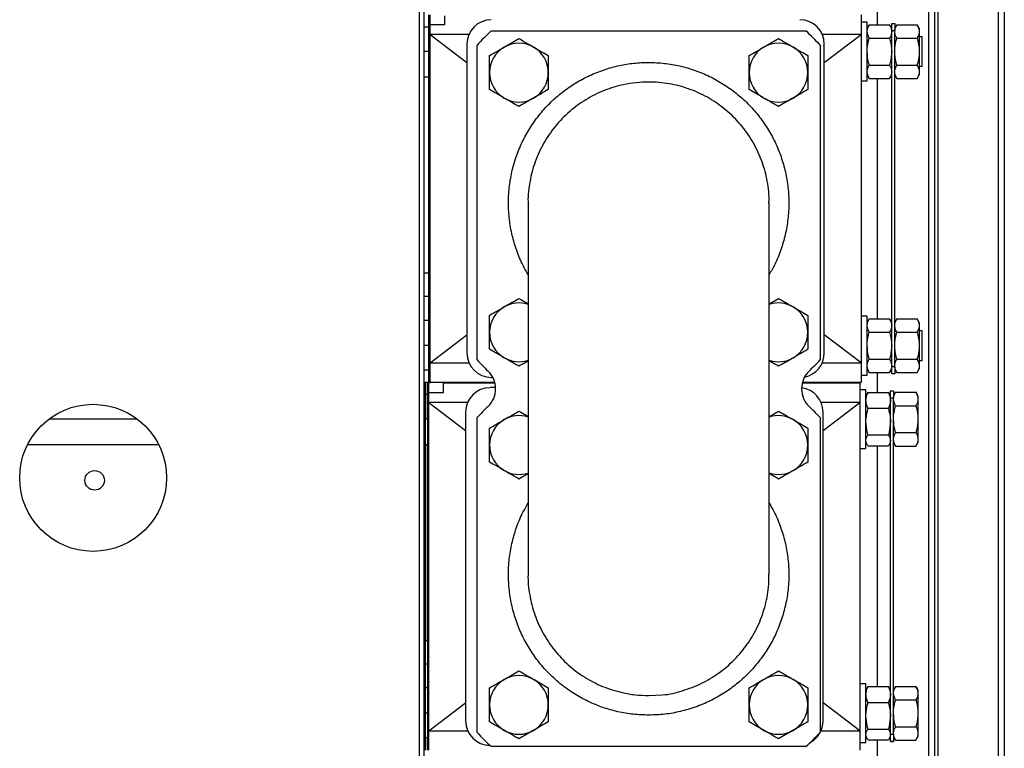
# Model space of a CAD drawing. Header units: millimetres. Extents: x 42 to 514, y 147 to 318.
# Tile 46 of 90: x 243 to 257, y 175 to 185. Entities that reach past the tile are written whole.
import ezdxf

# ---------------------------------------------------------------- set-up
doc = ezdxf.new("R2010")
doc.units = ezdxf.units.MM

msp = doc.modelspace()

# ---------------------------------------------------------------- linework, layer by layer
at = {"color": 8, "linetype": 'Continuous', "lineweight": 25}
for p, q in [((255.865, 197.335), (255.865, 174.483)), ((248.982, 184.283), (248.912, 184.283)), ((248.982, 180.95), (248.912, 180.95)), ((248.982, 180.283), (248.912, 180.283)), ((245.014, 179.283), (243.81, 179.283)), ((248.92, 179.283), (248.912, 179.283)), ((248.965, 179.283), (248.936, 179.283)), ((248.92, 175.95), (248.912, 175.95)), ((248.965, 175.95), (248.936, 175.95)), ((251.973, 175.524), (252.164, 175.535)), ((248.92, 175.283), (248.912, 175.283)), ((248.965, 175.283), (248.936, 175.283))]:
    msp.add_line(p, q, dxfattribs=at)
at = {"color": 7, "linetype": 'Continuous', "lineweight": 25}
for p, q in [((255.915, 155.498), (255.915, 197.335)), ((256.732, 197.335), (256.732, 155.498)), ((256.815, 197.317), (256.815, 155.517)), ((255.782, 196.7), (255.782, 174.483)), ((255.087, 184.649), (255.087, 190.45)), ((248.852, 188.371), (248.852, 166.198)), ((248.912, 188.404), (248.912, 166.165)), ((248.982, 184.617), (248.982, 184.783)), ((248.982, 179.783), (248.982, 184.783)), ((248.998, 179.783), (248.998, 184.783)), ((249.198, 184.65), (249.198, 184.769)), ((254.865, 184.783), (254.865, 184.517)), ((248.982, 184.617), (248.912, 184.617)), ((248.998, 184.65), (249.198, 184.65)), ((249.833, 184.563), (254.114, 184.563)), ((254.948, 184.683), (254.865, 184.683)), ((254.948, 183.883), (254.948, 184.683)), ((254.977, 184.649), (254.948, 184.6)), ((254.977, 184.649), (255.253, 184.649)), ((255.282, 184.6), (255.253, 184.649)), ((255.282, 184.667), (255.323, 184.667)), ((255.282, 184.567), (255.282, 184.667)), ((255.323, 184.567), (255.282, 184.567)), ((255.282, 180), (255.282, 184.567)), ((255.323, 184.667), (255.323, 184.567)), ((255.352, 184.649), (255.323, 184.6)), ((255.323, 180), (255.323, 184.567)), ((255.352, 184.649), (255.628, 184.649)), ((255.657, 184.6), (255.628, 184.649)), ((255.657, 184.6), (255.657, 184.557)), ((255.657, 184.557), (255.657, 184.283)), ((249.526, 184.517), (248.998, 184.517)), ((248.998, 184.517), (249.498, 184.136)), ((254.865, 184.517), (254.337, 184.517)), ((254.365, 184.136), (254.865, 184.517)), ((254.865, 184.517), (254.865, 180.05)), ((254.977, 184.466), (255.253, 184.466)), ((255.352, 184.466), (255.628, 184.466)), ((255.698, 184.483), (255.657, 184.483)), ((255.698, 184.083), (255.698, 184.483)), ((249.498, 184.383), (249.498, 180.183)), ((249.64, 180.089), (249.64, 184.371)), ((254.307, 184.371), (254.307, 180.089)), ((254.365, 180.183), (254.365, 184.383)), ((255.657, 184.283), (255.657, 184.009)), ((254.977, 184.1), (255.253, 184.1)), ((255.352, 184.1), (255.628, 184.1)), ((255.657, 184.083), (255.698, 184.083)), ((248.982, 183.933), (248.912, 183.933)), ((254.948, 183.967), (254.977, 183.918)), ((254.977, 183.918), (255.253, 183.918)), ((255.087, 180.649), (255.087, 183.918)), ((255.253, 183.918), (255.282, 183.967)), ((255.323, 183.967), (255.352, 183.918)), ((255.352, 183.918), (255.628, 183.918)), ((255.628, 183.918), (255.657, 183.967)), ((255.657, 184.009), (255.657, 183.967)), ((254.865, 183.883), (254.948, 183.883)), ((250.332, 182.224), (250.332, 177.169)), ((253.615, 177.169), (253.615, 182.224)), ((248.982, 181.267), (248.912, 181.267)), ((254.948, 180.683), (254.865, 180.683)), ((254.948, 179.883), (254.948, 180.683)), ((248.982, 180.627), (248.912, 180.627)), ((254.977, 180.649), (254.948, 180.6)), ((254.977, 180.649), (255.253, 180.649)), ((255.282, 180.6), (255.253, 180.649)), ((255.352, 180.649), (255.323, 180.6)), ((255.352, 180.649), (255.628, 180.649)), ((255.657, 180.6), (255.628, 180.649)), ((255.657, 180.6), (255.657, 180.557)), ((255.657, 180.557), (255.657, 180.283)), ((248.998, 180.05), (249.498, 180.431)), ((254.865, 180.05), (254.365, 180.431)), ((254.977, 180.466), (255.253, 180.466)), ((255.352, 180.466), (255.628, 180.466)), ((255.698, 180.483), (255.657, 180.483)), ((255.698, 180.083), (255.698, 180.483)), ((255.657, 180.283), (255.657, 180.009)), ((248.998, 180.05), (249.526, 180.05)), ((254.337, 180.05), (254.865, 180.05)), ((254.865, 180.05), (254.865, 179.783)), ((254.977, 180.1), (255.253, 180.1)), ((255.282, 180), (255.323, 180)), ((255.282, 179.9), (255.282, 180)), ((255.323, 180), (255.323, 179.9)), ((255.352, 180.1), (255.628, 180.1)), ((255.657, 180.083), (255.698, 180.083)), ((255.657, 180.009), (255.657, 179.967)), ((248.982, 179.95), (248.912, 179.95)), ((248.982, 179.783), (248.982, 179.95)), ((254.865, 179.883), (254.948, 179.883)), ((254.948, 179.967), (254.977, 179.918)), ((254.977, 179.918), (255.253, 179.918)), ((255.087, 179.647), (255.087, 179.918)), ((255.253, 179.918), (255.282, 179.967)), ((255.323, 179.9), (255.282, 179.9)), ((255.323, 179.967), (255.352, 179.918)), ((255.352, 179.918), (255.628, 179.918)), ((255.628, 179.918), (255.657, 179.967)), ((248.965, 179.783), (248.912, 179.783)), ((248.982, 179.783), (248.912, 179.783)), ((248.92, 179.783), (248.936, 179.783)), ((248.92, 174.783), (248.92, 179.783)), ((248.936, 174.783), (248.936, 179.783)), ((248.965, 179.617), (248.965, 179.783)), ((248.965, 179.778), (248.982, 179.778)), ((248.982, 179.783), (248.998, 179.783)), ((248.982, 179.645), (248.982, 179.778)), ((249.88, 179.783), (248.998, 179.783)), ((249.182, 179.645), (249.182, 179.778)), ((249.182, 179.778), (249.882, 179.778)), ((249.832, 179.85), (249.854, 179.85)), ((254.065, 179.778), (254.848, 179.778)), ((254.865, 179.783), (254.067, 179.783)), ((254.19, 179.783), (254.19, 179.778)), ((254.848, 179.778), (254.848, 179.512)), ((248.965, 179.617), (248.912, 179.617)), ((248.965, 179.283), (248.965, 179.617)), ((248.982, 179.645), (249.182, 179.645)), ((248.982, 179.512), (248.982, 179.645)), ((249.891, 179.712), (249.815, 179.712)), ((254.932, 179.683), (254.848, 179.683)), ((254.932, 178.883), (254.932, 179.683)), ((254.949, 179.63), (254.932, 179.6)), ((254.96, 179.647), (254.95, 179.629)), ((254.96, 179.647), (255.237, 179.647)), ((255.247, 179.629), (255.237, 179.647)), ((255.265, 179.6), (255.248, 179.63)), ((255.265, 179.667), (255.307, 179.667)), ((255.265, 179.567), (255.265, 179.667)), ((255.307, 179.667), (255.307, 179.567)), ((255.335, 179.649), (255.307, 179.6)), ((255.335, 179.649), (255.612, 179.649)), ((255.64, 179.6), (255.612, 179.649)), ((255.64, 179.6), (255.64, 179.557)), ((248.982, 179.483), (248.965, 179.483)), ((249.509, 179.512), (248.982, 179.512)), ((248.982, 179.512), (249.482, 179.131)), ((248.982, 175.045), (248.982, 179.512)), ((254.848, 179.512), (254.32, 179.512)), ((254.348, 179.131), (254.848, 179.512)), ((254.848, 179.512), (254.848, 175.045)), ((255.307, 179.567), (255.265, 179.567)), ((255.265, 175), (255.265, 179.567)), ((255.307, 175), (255.307, 179.567)), ((255.335, 179.466), (255.612, 179.466)), ((255.64, 179.557), (255.64, 179.283)), ((249.482, 179.378), (249.482, 175.178)), ((254.348, 175.178), (254.348, 179.378)), ((254.96, 179.431), (255.237, 179.431)), ((248.965, 179.283), (248.965, 178.933)), ((249.64, 175.022), (249.64, 179.304)), ((254.307, 179.304), (254.307, 175.022)), ((255.64, 179.283), (255.64, 179.009)), ((248.965, 179.083), (248.982, 179.083)), ((254.96, 179.068), (255.237, 179.068)), ((255.335, 179.1), (255.612, 179.1)), ((245.306, 178.933), (243.519, 178.933)), ((248.92, 178.933), (248.912, 178.933)), ((248.965, 178.933), (248.936, 178.933)), ((248.965, 176.267), (248.965, 178.933)), ((254.932, 178.967), (254.949, 178.936)), ((255.248, 178.936), (255.265, 178.967)), ((255.307, 178.967), (255.335, 178.918)), ((255.612, 178.918), (255.64, 178.967)), ((255.64, 179.009), (255.64, 178.967)), ((254.848, 178.883), (254.932, 178.883)), ((254.96, 178.92), (255.237, 178.92)), ((255.087, 175.647), (255.087, 178.92)), ((255.335, 178.918), (255.612, 178.918)), ((248.92, 176.267), (248.912, 176.267)), ((248.965, 176.267), (248.936, 176.267)), ((248.965, 176.267), (248.965, 175.95)), ((248.965, 175.95), (248.965, 175.627)), ((248.92, 175.627), (248.912, 175.627)), ((248.965, 175.627), (248.936, 175.627)), ((248.965, 175.627), (248.965, 175.283)), ((254.932, 175.683), (254.848, 175.683)), ((254.932, 174.883), (254.932, 175.683)), ((254.949, 175.63), (254.932, 175.6)), ((254.96, 175.647), (254.95, 175.629)), ((254.96, 175.647), (255.237, 175.647)), ((255.247, 175.629), (255.237, 175.647)), ((255.265, 175.6), (255.248, 175.63)), ((255.335, 175.649), (255.307, 175.6)), ((255.335, 175.649), (255.612, 175.649)), ((255.64, 175.6), (255.612, 175.649)), ((255.64, 175.6), (255.64, 175.557)), ((248.982, 175.483), (248.965, 175.483)), ((255.335, 175.466), (255.612, 175.466)), ((255.64, 175.557), (255.64, 175.283)), ((248.982, 175.045), (249.482, 175.426)), ((254.848, 175.045), (254.348, 175.426)), ((254.96, 175.431), (255.237, 175.431)), ((248.965, 175.283), (248.965, 174.95)), ((255.64, 175.283), (255.64, 175.009)), ((248.965, 175.083), (248.982, 175.083)), ((248.982, 175.045), (249.509, 175.045)), ((248.982, 174.783), (248.982, 175.045)), ((254.32, 175.045), (254.848, 175.045)), ((254.848, 175.045), (254.848, 174.781)), ((254.96, 175.068), (255.237, 175.068)), ((255.335, 175.1), (255.612, 175.1)), ((248.965, 174.95), (248.912, 174.95)), ((248.965, 174.783), (248.965, 174.95)), ((254.932, 174.967), (254.949, 174.936)), ((254.96, 174.92), (255.237, 174.92)), ((255.087, 174.643), (255.087, 174.92)), ((255.248, 174.936), (255.265, 174.967)), ((255.265, 175), (255.307, 175)), ((255.265, 174.9), (255.265, 175)), ((255.307, 175), (255.307, 174.9)), ((255.307, 174.967), (255.335, 174.918)), ((255.335, 174.918), (255.612, 174.918)), ((255.612, 174.918), (255.64, 174.967)), ((255.64, 175.009), (255.64, 174.967)), ((249.815, 174.845), (249.816, 174.845)), ((254.114, 174.83), (249.833, 174.83)), ((254.848, 174.883), (254.932, 174.883)), ((255.307, 174.9), (255.265, 174.9)), ((255.265, 174.9), (255.307, 174.9)), ((255.265, 174.9), (255.265, 174.9)), ((255.307, 174.9), (255.307, 174.9))]:
    msp.add_line(p, q, dxfattribs=at)
for centre, radius in [((244.412, 178.485), 1), ((244.432, 178.45), 0.133)]:
    msp.add_circle(centre, radius, dxfattribs=at)
for centre, radius, start, end in [((249.832, 184.383), 0.333, 90, 180), ((254.032, 184.383), 0.333, 0, 90), ((251.973, 182.23), 3.167, 132.5369, 137.4631), ((251.973, 182.23), 3.167, 42.5369, 47.4631), ((250.208, 183.997), 0.4, 120, 180), ((250.208, 183.997), 0.4, 60, 120), ((250.208, 183.997), 0.4, 0, 60), ((253.741, 183.997), 0.4, 120, 180), ((253.741, 183.997), 0.4, 60, 120), ((253.741, 183.997), 0.4, 0, 60), ((250.208, 183.997), 0.4, 180, 240), ((250.208, 183.997), 0.4, 300, 0), ((253.741, 183.997), 0.4, 180, 240), ((253.741, 183.997), 0.4, 300, 0), ((250.208, 183.997), 0.4, 240, 300), ((253.741, 183.997), 0.4, 240, 300), ((250.208, 180.464), 0.4, 120, 180), ((250.208, 180.464), 0.4, 71.9559, 120), ((253.741, 180.464), 0.4, 60, 108.3759), ((253.741, 180.464), 0.4, 0, 60), ((250.208, 180.464), 0.4, 180, 240), ((253.741, 180.464), 0.4, 300, 0), ((249.832, 180.183), 0.333, 180, 270), ((254.032, 180.183), 0.333, 281.1149, 0), ((251.973, 182.23), 3.167, 222.5369, 226.3699), ((250.208, 180.464), 0.4, 240, 288.0441), ((253.741, 180.464), 0.4, 251.6241, 300), ((251.973, 182.23), 3.167, 313.6301, 317.4631), ((249.558, 179.696), 0.333, 313.6301, 46.3699), ((254.388, 179.696), 0.333, 133.6301, 226.3699), ((249.815, 179.378), 0.333, 90, 180), ((254.015, 179.378), 0.333, 0, 83.0417), ((251.973, 177.163), 3.167, 133.6301, 137.4631), ((250.208, 178.931), 0.4, 71.9559, 120), ((253.741, 178.931), 0.4, 60, 108.3759), ((251.973, 177.163), 3.167, 42.5369, 46.3699), ((250.208, 178.931), 0.4, 120, 180), ((253.741, 178.931), 0.4, 0, 60), ((250.208, 178.931), 0.4, 180, 240), ((253.741, 178.931), 0.4, 300, 0), ((250.208, 178.931), 0.4, 240, 288.0441), ((253.741, 178.931), 0.4, 251.6241, 300), ((250.208, 175.397), 0.4, 120, 180), ((250.208, 175.397), 0.4, 60, 120), ((250.208, 175.397), 0.4, 0, 60), ((253.741, 175.397), 0.4, 120, 180), ((253.741, 175.397), 0.4, 60, 120), ((253.741, 175.397), 0.4, 0, 60), ((250.208, 175.397), 0.4, 180, 240), ((250.208, 175.397), 0.4, 300, 0), ((253.741, 175.397), 0.4, 180, 240), ((253.741, 175.397), 0.4, 300, 0), ((249.815, 175.178), 0.333, 180, 270), ((254.015, 175.178), 0.333, 298.2055, 0), ((250.208, 175.397), 0.4, 240, 300), ((253.741, 175.397), 0.4, 240, 300), ((251.973, 177.163), 3.167, 222.5369, 227.4631), ((251.973, 177.163), 3.167, 312.5369, 317.4631)]:
    msp.add_arc(centre, radius, start, end, dxfattribs=at)
for points, knots in [([(254.948, 184.557), (254.948, 184.56), (254.949, 184.576), (254.955, 184.607), (254.969, 184.635), (254.977, 184.649)], [0, 0, 0, 0, 0.070099, 0.530799, 1, 1, 1, 1]), ([(254.977, 184.466), (254.969, 184.481), (254.953, 184.511), (254.95, 184.542), (254.948, 184.557)], [0, 0, 0, 0, 0.495465, 1, 1, 1, 1]), ([(255.253, 184.649), (255.261, 184.634), (255.277, 184.604), (255.28, 184.573), (255.282, 184.557)], [0, 0, 0, 0, 0.495468, 1, 1, 1, 1]), ([(255.282, 184.557), (255.282, 184.555), (255.281, 184.539), (255.275, 184.508), (255.261, 184.48), (255.253, 184.466)], [0, 0, 0, 0, 0.0700995, 0.5307629, 1, 1, 1, 1]), ([(255.323, 184.557), (255.323, 184.56), (255.324, 184.576), (255.33, 184.607), (255.344, 184.635), (255.352, 184.649)], [0, 0, 0, 0, 0.070099, 0.530799, 1, 1, 1, 1]), ([(255.352, 184.466), (255.344, 184.481), (255.328, 184.511), (255.325, 184.542), (255.323, 184.557)], [0, 0, 0, 0, 0.495465, 1, 1, 1, 1]), ([(255.628, 184.649), (255.636, 184.634), (255.652, 184.604), (255.655, 184.573), (255.657, 184.557)], [0, 0, 0, 0, 0.495465, 1, 1, 1, 1]), ([(255.657, 184.557), (255.657, 184.555), (255.656, 184.539), (255.65, 184.508), (255.636, 184.48), (255.628, 184.466)], [0, 0, 0, 0, 0.0700995, 0.5307629, 1, 1, 1, 1]), ([(250.008, 184.344), (250.013, 184.347), (250.048, 184.367), (250.116, 184.406), (250.177, 184.442), (250.208, 184.459)], [0, 0, 0, 0, 0.070098, 0.530789, 1, 1, 1, 1]), ([(250.208, 184.459), (250.24, 184.441), (250.306, 184.403), (250.374, 184.364), (250.408, 184.344)], [0, 0, 0, 0, 0.495467, 1, 1, 1, 1]), ([(253.541, 184.344), (253.546, 184.347), (253.582, 184.367), (253.649, 184.406), (253.71, 184.442), (253.741, 184.459)], [0, 0, 0, 0, 0.070098, 0.530789, 1, 1, 1, 1]), ([(253.741, 184.459), (253.774, 184.441), (253.839, 184.403), (253.907, 184.364), (253.941, 184.344)], [0, 0, 0, 0, 0.49546, 1, 1, 1, 1]), ([(254.948, 184.283), (254.949, 184.298), (254.95, 184.36), (254.965, 184.42), (254.977, 184.466)], [0, 0, 0, 0, 0.2423761, 1, 1, 1, 1]), ([(255.253, 184.466), (255.265, 184.42), (255.28, 184.36), (255.281, 184.298), (255.282, 184.283)], [0, 0, 0, 0, 0.7576239, 1, 1, 1, 1]), ([(255.323, 184.283), (255.324, 184.298), (255.325, 184.36), (255.34, 184.42), (255.352, 184.466)], [0, 0, 0, 0, 0.2423761, 1, 1, 1, 1]), ([(255.628, 184.466), (255.64, 184.42), (255.655, 184.36), (255.656, 184.298), (255.657, 184.283)], [0, 0, 0, 0, 0.7576239, 1, 1, 1, 1]), ([(249.808, 184.228), (249.84, 184.247), (249.906, 184.285), (249.974, 184.324), (250.008, 184.344)], [0, 0, 0, 0, 0.495451, 1, 1, 1, 1]), ([(250.408, 184.344), (250.413, 184.341), (250.448, 184.32), (250.516, 184.281), (250.577, 184.246), (250.608, 184.228)], [0, 0, 0, 0, 0.0701063, 0.5307886, 1, 1, 1, 1]), ([(253.341, 184.228), (253.374, 184.247), (253.439, 184.285), (253.507, 184.324), (253.541, 184.344)], [0, 0, 0, 0, 0.495459, 1, 1, 1, 1]), ([(253.941, 184.344), (253.946, 184.341), (253.982, 184.32), (254.049, 184.281), (254.11, 184.246), (254.141, 184.228)], [0, 0, 0, 0, 0.070093, 0.530782, 1, 1, 1, 1]), ([(249.808, 183.997), (249.808, 184.029), (249.808, 184.092), (249.808, 184.168), (249.808, 184.214), (249.808, 184.228)], [0, 0, 0, 0, 0.399469, 0.805188, 1, 1, 1, 1]), ([(250.608, 184.228), (250.608, 184.214), (250.608, 184.169), (250.608, 184.092), (250.608, 184.029), (250.608, 183.997)], [0, 0, 0, 0, 0.194813, 0.594658, 1, 1, 1, 1]), ([(253.341, 183.997), (253.341, 184.029), (253.341, 184.092), (253.341, 184.168), (253.341, 184.214), (253.341, 184.228)], [0, 0, 0, 0, 0.399469, 0.805188, 1, 1, 1, 1]), ([(254.141, 184.228), (254.141, 184.214), (254.141, 184.169), (254.141, 184.092), (254.141, 184.029), (254.141, 183.997)], [0, 0, 0, 0, 0.194813, 0.594658, 1, 1, 1, 1]), ([(254.977, 184.1), (254.973, 184.114), (254.956, 184.173), (254.952, 184.235), (254.948, 184.283)], [0, 0, 0, 0, 0.224394, 1, 1, 1, 1]), ([(255.282, 184.283), (255.278, 184.235), (255.274, 184.173), (255.257, 184.114), (255.253, 184.1)], [0, 0, 0, 0, 0.775606, 1, 1, 1, 1]), ([(255.352, 184.1), (255.348, 184.114), (255.331, 184.173), (255.327, 184.235), (255.323, 184.283)], [0, 0, 0, 0, 0.224394, 1, 1, 1, 1]), ([(255.657, 184.283), (255.653, 184.235), (255.649, 184.173), (255.632, 184.114), (255.628, 184.1)], [0, 0, 0, 0, 0.775606, 1, 1, 1, 1]), ([(254.948, 184.009), (254.948, 184.011), (254.949, 184.028), (254.955, 184.058), (254.969, 184.086), (254.977, 184.1)], [0, 0, 0, 0, 0.0700995, 0.5307629, 1, 1, 1, 1]), ([(255.253, 184.1), (255.261, 184.086), (255.277, 184.056), (255.28, 184.025), (255.282, 184.009)], [0, 0, 0, 0, 0.495468, 1, 1, 1, 1]), ([(255.323, 184.009), (255.323, 184.011), (255.324, 184.028), (255.33, 184.058), (255.344, 184.086), (255.352, 184.1)], [0, 0, 0, 0, 0.0700995, 0.5307629, 1, 1, 1, 1]), ([(255.628, 184.1), (255.636, 184.086), (255.652, 184.056), (255.655, 184.025), (255.657, 184.009)], [0, 0, 0, 0, 0.495465, 1, 1, 1, 1]), ([(249.808, 183.766), (249.808, 183.796), (249.808, 183.855), (249.808, 183.933), (249.808, 183.98), (249.808, 183.997)], [0, 0, 0, 0, 0.388505, 0.78086, 1, 1, 1, 1]), ([(250.608, 183.997), (250.608, 183.98), (250.608, 183.933), (250.608, 183.855), (250.608, 183.796), (250.608, 183.766)], [0, 0, 0, 0, 0.21914, 0.607266, 1, 1, 1, 1]), ([(253.341, 183.766), (253.341, 183.796), (253.341, 183.855), (253.341, 183.933), (253.341, 183.98), (253.341, 183.997)], [0, 0, 0, 0, 0.388505, 0.78086, 1, 1, 1, 1]), ([(254.141, 183.997), (254.141, 183.98), (254.141, 183.933), (254.141, 183.855), (254.141, 183.796), (254.141, 183.766)], [0, 0, 0, 0, 0.21914, 0.607266, 1, 1, 1, 1]), ([(254.977, 183.918), (254.969, 183.932), (254.953, 183.962), (254.95, 183.993), (254.948, 184.009)], [0, 0, 0, 0, 0.4954599, 1, 1, 1, 1]), ([(255.282, 184.009), (255.282, 184.007), (255.281, 183.99), (255.275, 183.959), (255.261, 183.932), (255.253, 183.918)], [0, 0, 0, 0, 0.070099, 0.530805, 1, 1, 1, 1]), ([(255.352, 183.918), (255.344, 183.932), (255.328, 183.962), (255.325, 183.993), (255.323, 184.009)], [0, 0, 0, 0, 0.4954599, 1, 1, 1, 1]), ([(255.657, 184.009), (255.657, 184.007), (255.656, 183.99), (255.65, 183.959), (255.636, 183.932), (255.628, 183.918)], [0, 0, 0, 0, 0.070099, 0.530805, 1, 1, 1, 1]), ([(250.008, 183.651), (250.003, 183.654), (249.967, 183.674), (249.899, 183.714), (249.839, 183.749), (249.808, 183.766)], [0, 0, 0, 0, 0.0701063, 0.5307928, 1, 1, 1, 1]), ([(253.61, 182.219), (253.612, 182.249), (253.616, 182.326), (253.601, 182.449), (253.569, 182.631), (253.513, 182.808), (253.436, 182.976), (253.345, 183.137), (253.234, 183.285), (253.105, 183.418), (252.966, 183.539), (252.813, 183.643), (252.648, 183.726), (252.476, 183.794), (252.297, 183.841), (252.114, 183.864), (251.963, 183.871), (251.801, 183.862), (251.598, 183.83), (251.41, 183.773), (251.241, 183.698), (251.079, 183.609), (250.93, 183.499), (250.795, 183.372), (250.672, 183.234), (250.567, 183.081), (250.482, 182.916), (250.411, 182.745), (250.362, 182.564), (250.339, 182.38), (250.328, 182.279), (250.333, 182.225), (250.333, 182.218)], [0, 0, 0, 0, 0.017343, 0.044561, 0.071779, 0.124554, 0.151729, 0.178904, 0.231634, 0.258787, 0.285941, 0.338654, 0.365799, 0.392944, 0.445656, 0.472801, 0.499945, 0.533077, 0.566577, 0.619321, 0.646483, 0.673646, 0.726447, 0.75364, 0.780833, 0.83374, 0.860989, 0.888239, 0.941341, 0.968693, 0.996044, 1, 1, 1, 1]), ([(250.608, 183.766), (250.575, 183.748), (250.51, 183.71), (250.442, 183.671), (250.408, 183.651)], [0, 0, 0, 0, 0.4954556, 1, 1, 1, 1]), ([(253.541, 183.651), (253.536, 183.654), (253.501, 183.674), (253.433, 183.714), (253.372, 183.749), (253.341, 183.766)], [0, 0, 0, 0, 0.070093, 0.530786, 1, 1, 1, 1]), ([(254.141, 183.766), (254.109, 183.748), (254.043, 183.71), (253.975, 183.671), (253.941, 183.651)], [0, 0, 0, 0, 0.495463, 1, 1, 1, 1]), ([(250.208, 183.536), (250.175, 183.554), (250.11, 183.592), (250.042, 183.631), (250.008, 183.651)], [0, 0, 0, 0, 0.49546, 1, 1, 1, 1]), ([(250.408, 183.651), (250.403, 183.648), (250.367, 183.628), (250.299, 183.588), (250.239, 183.553), (250.208, 183.536)], [0, 0, 0, 0, 0.070088, 0.530782, 1, 1, 1, 1]), ([(253.741, 183.536), (253.709, 183.554), (253.643, 183.592), (253.575, 183.631), (253.541, 183.651)], [0, 0, 0, 0, 0.49546, 1, 1, 1, 1]), ([(253.941, 183.651), (253.936, 183.648), (253.901, 183.628), (253.833, 183.588), (253.772, 183.553), (253.741, 183.536)], [0, 0, 0, 0, 0.070102, 0.530789, 1, 1, 1, 1]), ([(249.808, 180.695), (249.84, 180.714), (249.906, 180.752), (249.974, 180.791), (250.008, 180.81)], [0, 0, 0, 0, 0.49546, 1, 1, 1, 1]), ([(250.008, 180.81), (250.013, 180.813), (250.048, 180.834), (250.116, 180.873), (250.177, 180.908), (250.208, 180.926)], [0, 0, 0, 0, 0.0701063, 0.5307928, 1, 1, 1, 1]), ([(250.208, 180.926), (250.24, 180.907), (250.281, 180.884), (250.323, 180.859), (250.332, 180.854)], [0, 0, 0, 0, 0.79449, 1, 1, 1, 1]), ([(253.615, 180.853), (253.626, 180.86), (253.669, 180.884), (253.71, 180.908), (253.741, 180.926)], [0, 0, 0, 0, 0.2603837, 1, 1, 1, 1]), ([(253.741, 180.926), (253.774, 180.907), (253.839, 180.869), (253.907, 180.83), (253.941, 180.81)], [0, 0, 0, 0, 0.4954556, 1, 1, 1, 1]), ([(253.941, 180.81), (253.946, 180.808), (253.982, 180.787), (254.049, 180.748), (254.11, 180.713), (254.141, 180.695)], [0, 0, 0, 0, 0.070088, 0.530782, 1, 1, 1, 1]), ([(249.808, 180.464), (249.808, 180.495), (249.808, 180.558), (249.808, 180.635), (249.808, 180.68), (249.808, 180.695)], [0, 0, 0, 0, 0.399481, 0.805203, 1, 1, 1, 1]), ([(254.141, 180.695), (254.141, 180.68), (254.141, 180.636), (254.141, 180.559), (254.141, 180.496), (254.141, 180.464)], [0, 0, 0, 0, 0.194798, 0.594663, 1, 1, 1, 1]), ([(254.948, 180.557), (254.948, 180.56), (254.949, 180.576), (254.955, 180.607), (254.969, 180.635), (254.977, 180.649)], [0, 0, 0, 0, 0.070099, 0.530805, 1, 1, 1, 1]), ([(254.977, 180.466), (254.969, 180.481), (254.953, 180.511), (254.95, 180.542), (254.948, 180.557)], [0, 0, 0, 0, 0.495465, 1, 1, 1, 1]), ([(255.253, 180.649), (255.261, 180.634), (255.277, 180.604), (255.28, 180.573), (255.282, 180.557)], [0, 0, 0, 0, 0.4954632, 1, 1, 1, 1]), ([(255.282, 180.557), (255.282, 180.555), (255.281, 180.539), (255.275, 180.508), (255.261, 180.48), (255.253, 180.466)], [0, 0, 0, 0, 0.070099, 0.530768, 1, 1, 1, 1]), ([(255.323, 180.557), (255.323, 180.56), (255.324, 180.576), (255.33, 180.607), (255.344, 180.635), (255.352, 180.649)], [0, 0, 0, 0, 0.070099, 0.530805, 1, 1, 1, 1]), ([(255.352, 180.466), (255.344, 180.481), (255.328, 180.511), (255.325, 180.542), (255.323, 180.557)], [0, 0, 0, 0, 0.495465, 1, 1, 1, 1]), ([(255.628, 180.649), (255.636, 180.634), (255.652, 180.604), (255.655, 180.573), (255.657, 180.557)], [0, 0, 0, 0, 0.4954599, 1, 1, 1, 1]), ([(255.657, 180.557), (255.657, 180.555), (255.656, 180.539), (255.65, 180.508), (255.636, 180.48), (255.628, 180.466)], [0, 0, 0, 0, 0.070099, 0.530768, 1, 1, 1, 1]), ([(249.808, 180.233), (249.808, 180.263), (249.808, 180.322), (249.808, 180.399), (249.808, 180.447), (249.808, 180.464)], [0, 0, 0, 0, 0.388505, 0.78086, 1, 1, 1, 1]), ([(254.141, 180.464), (254.141, 180.447), (254.141, 180.4), (254.141, 180.322), (254.141, 180.263), (254.141, 180.233)], [0, 0, 0, 0, 0.21914, 0.607266, 1, 1, 1, 1]), ([(254.948, 180.283), (254.949, 180.298), (254.95, 180.36), (254.965, 180.42), (254.977, 180.466)], [0, 0, 0, 0, 0.242387, 1, 1, 1, 1]), ([(255.253, 180.466), (255.265, 180.42), (255.28, 180.36), (255.281, 180.298), (255.282, 180.283)], [0, 0, 0, 0, 0.757613, 1, 1, 1, 1]), ([(255.323, 180.283), (255.324, 180.298), (255.325, 180.36), (255.34, 180.42), (255.352, 180.466)], [0, 0, 0, 0, 0.242387, 1, 1, 1, 1]), ([(255.628, 180.466), (255.64, 180.42), (255.655, 180.36), (255.656, 180.298), (255.657, 180.283)], [0, 0, 0, 0, 0.757613, 1, 1, 1, 1]), ([(254.977, 180.1), (254.973, 180.114), (254.956, 180.173), (254.952, 180.235), (254.948, 180.283)], [0, 0, 0, 0, 0.224394, 1, 1, 1, 1]), ([(255.282, 180.283), (255.278, 180.235), (255.274, 180.173), (255.257, 180.114), (255.253, 180.1)], [0, 0, 0, 0, 0.775606, 1, 1, 1, 1]), ([(255.352, 180.1), (255.348, 180.114), (255.331, 180.173), (255.327, 180.235), (255.323, 180.283)], [0, 0, 0, 0, 0.224394, 1, 1, 1, 1]), ([(255.657, 180.283), (255.653, 180.235), (255.649, 180.173), (255.632, 180.114), (255.628, 180.1)], [0, 0, 0, 0, 0.775606, 1, 1, 1, 1]), ([(250.008, 180.118), (250.003, 180.12), (249.967, 180.141), (249.899, 180.18), (249.839, 180.215), (249.808, 180.233)], [0, 0, 0, 0, 0.0701063, 0.5307928, 1, 1, 1, 1]), ([(254.141, 180.233), (254.109, 180.214), (254.043, 180.177), (253.975, 180.137), (253.941, 180.118)], [0, 0, 0, 0, 0.495463, 1, 1, 1, 1]), ([(250.208, 180.002), (250.175, 180.021), (250.11, 180.059), (250.042, 180.098), (250.008, 180.118)], [0, 0, 0, 0, 0.495458, 1, 1, 1, 1]), ([(250.332, 180.074), (250.321, 180.068), (250.279, 180.043), (250.238, 180.02), (250.208, 180.002)], [0, 0, 0, 0, 0.247455, 1, 1, 1, 1]), ([(253.741, 180.002), (253.709, 180.021), (253.667, 180.045), (253.624, 180.07), (253.615, 180.075)], [0, 0, 0, 0, 0.78086, 1, 1, 1, 1]), ([(253.941, 180.118), (253.936, 180.115), (253.901, 180.094), (253.833, 180.055), (253.772, 180.02), (253.741, 180.002)], [0, 0, 0, 0, 0.070102, 0.530791, 1, 1, 1, 1]), ([(254.948, 180.009), (254.948, 180.011), (254.949, 180.028), (254.955, 180.058), (254.969, 180.086), (254.977, 180.1)], [0, 0, 0, 0, 0.070099, 0.530768, 1, 1, 1, 1]), ([(254.977, 179.918), (254.969, 179.932), (254.953, 179.962), (254.95, 179.993), (254.948, 180.009)], [0, 0, 0, 0, 0.4954599, 1, 1, 1, 1]), ([(255.253, 180.1), (255.261, 180.086), (255.277, 180.056), (255.28, 180.025), (255.282, 180.009)], [0, 0, 0, 0, 0.495468, 1, 1, 1, 1]), ([(255.282, 180.009), (255.282, 180.007), (255.281, 179.99), (255.275, 179.959), (255.261, 179.932), (255.253, 179.918)], [0, 0, 0, 0, 0.070099, 0.530805, 1, 1, 1, 1]), ([(255.323, 180.009), (255.323, 180.011), (255.324, 180.028), (255.33, 180.058), (255.344, 180.086), (255.352, 180.1)], [0, 0, 0, 0, 0.070099, 0.530768, 1, 1, 1, 1]), ([(255.352, 179.918), (255.344, 179.932), (255.328, 179.962), (255.325, 179.993), (255.323, 180.009)], [0, 0, 0, 0, 0.4954599, 1, 1, 1, 1]), ([(255.628, 180.1), (255.636, 180.086), (255.652, 180.056), (255.655, 180.025), (255.657, 180.009)], [0, 0, 0, 0, 0.495465, 1, 1, 1, 1]), ([(255.657, 180.009), (255.657, 180.007), (255.656, 179.99), (255.65, 179.959), (255.636, 179.932), (255.628, 179.918)], [0, 0, 0, 0, 0.070099, 0.530805, 1, 1, 1, 1]), ([(254.932, 179.539), (254.932, 179.541), (254.932, 179.561), (254.938, 179.597), (254.953, 179.63), (254.96, 179.647)], [0, 0, 0, 0, 0.070078, 0.530772, 1, 1, 1, 1]), ([(255.237, 179.647), (255.245, 179.629), (255.26, 179.594), (255.263, 179.557), (255.265, 179.539)], [0, 0, 0, 0, 0.495462, 1, 1, 1, 1]), ([(255.307, 179.557), (255.307, 179.56), (255.307, 179.576), (255.313, 179.607), (255.328, 179.635), (255.335, 179.649)], [0, 0, 0, 0, 0.070099, 0.530803, 1, 1, 1, 1]), ([(255.612, 179.649), (255.62, 179.634), (255.635, 179.604), (255.638, 179.573), (255.64, 179.557)], [0, 0, 0, 0, 0.495465, 1, 1, 1, 1]), ([(254.96, 179.431), (254.952, 179.449), (254.936, 179.484), (254.933, 179.521), (254.932, 179.539)], [0, 0, 0, 0, 0.495462, 1, 1, 1, 1]), ([(255.265, 179.539), (255.265, 179.536), (255.265, 179.517), (255.258, 179.481), (255.244, 179.448), (255.237, 179.431)], [0, 0, 0, 0, 0.070084, 0.530775, 1, 1, 1, 1]), ([(255.335, 179.466), (255.327, 179.481), (255.311, 179.511), (255.308, 179.542), (255.307, 179.557)], [0, 0, 0, 0, 0.495461, 1, 1, 1, 1]), ([(255.307, 179.283), (255.307, 179.298), (255.308, 179.36), (255.323, 179.42), (255.335, 179.466)], [0, 0, 0, 0, 0.242377, 1, 1, 1, 1]), ([(255.64, 179.557), (255.64, 179.555), (255.64, 179.539), (255.633, 179.508), (255.619, 179.48), (255.612, 179.466)], [0, 0, 0, 0, 0.070099, 0.530768, 1, 1, 1, 1]), ([(255.612, 179.466), (255.623, 179.42), (255.638, 179.36), (255.64, 179.298), (255.64, 179.283)], [0, 0, 0, 0, 0.7576239, 1, 1, 1, 1]), ([(250.008, 179.277), (250.013, 179.28), (250.048, 179.301), (250.116, 179.34), (250.177, 179.375), (250.208, 179.393)], [0, 0, 0, 0, 0.0701063, 0.5307928, 1, 1, 1, 1]), ([(250.208, 179.393), (250.24, 179.374), (250.281, 179.35), (250.323, 179.326), (250.332, 179.321)], [0, 0, 0, 0, 0.79449, 1, 1, 1, 1]), ([(253.615, 179.32), (253.626, 179.326), (253.669, 179.351), (253.71, 179.375), (253.741, 179.393)], [0, 0, 0, 0, 0.2603837, 1, 1, 1, 1]), ([(253.741, 179.393), (253.774, 179.374), (253.839, 179.336), (253.907, 179.297), (253.941, 179.277)], [0, 0, 0, 0, 0.4954556, 1, 1, 1, 1]), ([(254.932, 179.249), (254.932, 179.264), (254.933, 179.326), (254.948, 179.386), (254.96, 179.431)], [0, 0, 0, 0, 0.242379, 1, 1, 1, 1]), ([(255.237, 179.431), (255.248, 179.386), (255.263, 179.326), (255.265, 179.264), (255.265, 179.249)], [0, 0, 0, 0, 0.757621, 1, 1, 1, 1]), ([(249.808, 179.162), (249.84, 179.18), (249.906, 179.218), (249.974, 179.257), (250.008, 179.277)], [0, 0, 0, 0, 0.49546, 1, 1, 1, 1]), ([(253.941, 179.277), (253.946, 179.274), (253.982, 179.254), (254.049, 179.215), (254.11, 179.179), (254.141, 179.162)], [0, 0, 0, 0, 0.070088, 0.530782, 1, 1, 1, 1]), ([(254.96, 179.068), (254.956, 179.081), (254.939, 179.14), (254.935, 179.202), (254.932, 179.249)], [0, 0, 0, 0, 0.2243888, 1, 1, 1, 1]), ([(255.265, 179.249), (255.261, 179.202), (255.257, 179.14), (255.24, 179.081), (255.237, 179.068)], [0, 0, 0, 0, 0.7756112, 1, 1, 1, 1]), ([(255.335, 179.1), (255.331, 179.114), (255.314, 179.173), (255.31, 179.235), (255.307, 179.283)], [0, 0, 0, 0, 0.224387, 1, 1, 1, 1]), ([(255.64, 179.283), (255.636, 179.235), (255.632, 179.173), (255.615, 179.114), (255.612, 179.1)], [0, 0, 0, 0, 0.775614, 1, 1, 1, 1]), ([(249.808, 178.931), (249.808, 178.962), (249.808, 179.025), (249.808, 179.102), (249.808, 179.147), (249.808, 179.162)], [0, 0, 0, 0, 0.399476, 0.805201, 1, 1, 1, 1]), ([(254.141, 179.162), (254.141, 179.147), (254.141, 179.102), (254.141, 179.025), (254.141, 178.962), (254.141, 178.931)], [0, 0, 0, 0, 0.1947994, 0.5946677, 1, 1, 1, 1]), ([(254.932, 178.994), (254.932, 178.995), (254.932, 179.009), (254.938, 179.034), (254.953, 179.056), (254.96, 179.068)], [0, 0, 0, 0, 0.070085, 0.530766, 1, 1, 1, 1]), ([(255.237, 179.068), (255.245, 179.056), (255.26, 179.031), (255.263, 179.006), (255.265, 178.994)], [0, 0, 0, 0, 0.495453, 1, 1, 1, 1]), ([(255.307, 179.009), (255.307, 179.011), (255.307, 179.028), (255.313, 179.058), (255.328, 179.086), (255.335, 179.1)], [0, 0, 0, 0, 0.070099, 0.530772, 1, 1, 1, 1]), ([(255.612, 179.1), (255.62, 179.086), (255.635, 179.056), (255.638, 179.025), (255.64, 179.009)], [0, 0, 0, 0, 0.4954599, 1, 1, 1, 1]), ([(249.808, 178.7), (249.808, 178.729), (249.808, 178.788), (249.808, 178.866), (249.808, 178.914), (249.808, 178.931)], [0, 0, 0, 0, 0.388497, 0.780851, 1, 1, 1, 1]), ([(254.141, 178.931), (254.141, 178.914), (254.141, 178.866), (254.141, 178.789), (254.141, 178.729), (254.141, 178.7)], [0, 0, 0, 0, 0.2191487, 0.6072746, 1, 1, 1, 1]), ([(254.96, 178.92), (254.952, 178.932), (254.936, 178.956), (254.933, 178.981), (254.932, 178.994)], [0, 0, 0, 0, 0.495454, 1, 1, 1, 1]), ([(255.265, 178.994), (255.265, 178.992), (255.265, 178.979), (255.258, 178.954), (255.244, 178.931), (255.237, 178.92)], [0, 0, 0, 0, 0.0700885, 0.5307681, 1, 1, 1, 1]), ([(255.335, 178.918), (255.327, 178.932), (255.311, 178.962), (255.308, 178.993), (255.307, 179.009)], [0, 0, 0, 0, 0.495466, 1, 1, 1, 1]), ([(255.64, 179.009), (255.64, 179.007), (255.64, 178.99), (255.633, 178.959), (255.619, 178.932), (255.612, 178.918)], [0, 0, 0, 0, 0.070099, 0.530799, 1, 1, 1, 1]), ([(250.008, 178.584), (250.003, 178.587), (249.967, 178.608), (249.899, 178.647), (249.839, 178.682), (249.808, 178.7)], [0, 0, 0, 0, 0.070102, 0.530789, 1, 1, 1, 1]), ([(254.141, 178.7), (254.109, 178.681), (254.043, 178.643), (253.975, 178.604), (253.941, 178.584)], [0, 0, 0, 0, 0.495467, 1, 1, 1, 1]), ([(250.208, 178.469), (250.175, 178.488), (250.11, 178.525), (250.042, 178.565), (250.008, 178.584)], [0, 0, 0, 0, 0.4954556, 1, 1, 1, 1]), ([(250.332, 178.54), (250.321, 178.534), (250.279, 178.51), (250.238, 178.487), (250.208, 178.469)], [0, 0, 0, 0, 0.247455, 1, 1, 1, 1]), ([(253.741, 178.469), (253.709, 178.488), (253.667, 178.512), (253.624, 178.536), (253.615, 178.542)], [0, 0, 0, 0, 0.78086, 1, 1, 1, 1]), ([(253.941, 178.584), (253.936, 178.582), (253.901, 178.561), (253.833, 178.522), (253.772, 178.487), (253.741, 178.469)], [0, 0, 0, 0, 0.0701063, 0.5307928, 1, 1, 1, 1]), ([(250.332, 177.174), (250.332, 177.171), (250.328, 177.078), (250.344, 176.937), (250.382, 176.756), (250.436, 176.579), (250.512, 176.41), (250.608, 176.252), (250.717, 176.103), (250.844, 175.968), (250.987, 175.851), (251.139, 175.747), (251.304, 175.662), (251.478, 175.599), (251.626, 175.559), (251.792, 175.53), (251.913, 175.526), (251.973, 175.524)], [0, 0, 0, 0, 0.003038, 0.108701, 0.163106, 0.217511, 0.323033, 0.37737, 0.431706, 0.537157, 0.591459, 0.645761, 0.751186, 0.805476, 0.859765, 0.929453, 1, 1, 1, 1]), ([(252.164, 175.535), (252.164, 175.535), (252.255, 175.535), (252.39, 175.576), (252.565, 175.632), (252.734, 175.706), (252.893, 175.801), (253.038, 175.914), (253.107, 175.978), (253.205, 176.077), (253.294, 176.184), (253.394, 176.339), (253.48, 176.504), (253.545, 176.678), (253.587, 176.859), (253.612, 177.01), (253.61, 177.116), (253.61, 177.174)], [0, 0, 0, 0, 0.000003, 0.113797, 0.172399, 0.230999, 0.344798, 0.4034, 0.462002, 0.46249, 0.576649, 0.635445, 0.694239, 0.808754, 0.867737, 0.92672, 1, 1, 1, 1]), ([(250.008, 175.744), (250.013, 175.747), (250.048, 175.767), (250.116, 175.806), (250.177, 175.842), (250.208, 175.859)], [0, 0, 0, 0, 0.070102, 0.530789, 1, 1, 1, 1]), ([(250.208, 175.859), (250.24, 175.841), (250.306, 175.803), (250.374, 175.764), (250.408, 175.744)], [0, 0, 0, 0, 0.495467, 1, 1, 1, 1]), ([(253.541, 175.744), (253.546, 175.747), (253.582, 175.767), (253.649, 175.806), (253.71, 175.842), (253.741, 175.859)], [0, 0, 0, 0, 0.070102, 0.530789, 1, 1, 1, 1]), ([(253.741, 175.859), (253.774, 175.841), (253.839, 175.803), (253.907, 175.764), (253.941, 175.744)], [0, 0, 0, 0, 0.49546, 1, 1, 1, 1]), ([(249.808, 175.628), (249.84, 175.647), (249.906, 175.685), (249.974, 175.724), (250.008, 175.744)], [0, 0, 0, 0, 0.4954556, 1, 1, 1, 1]), ([(250.408, 175.744), (250.413, 175.741), (250.448, 175.72), (250.516, 175.681), (250.577, 175.646), (250.608, 175.628)], [0, 0, 0, 0, 0.0701063, 0.5307928, 1, 1, 1, 1]), ([(253.341, 175.628), (253.374, 175.647), (253.439, 175.685), (253.507, 175.724), (253.541, 175.744)], [0, 0, 0, 0, 0.495463, 1, 1, 1, 1]), ([(253.941, 175.744), (253.946, 175.741), (253.982, 175.72), (254.049, 175.681), (254.11, 175.646), (254.141, 175.628)], [0, 0, 0, 0, 0.070093, 0.530786, 1, 1, 1, 1]), ([(249.808, 175.397), (249.808, 175.429), (249.808, 175.492), (249.808, 175.568), (249.808, 175.614), (249.808, 175.628)], [0, 0, 0, 0, 0.399473, 0.805195, 1, 1, 1, 1]), ([(250.608, 175.628), (250.608, 175.614), (250.608, 175.569), (250.608, 175.492), (250.608, 175.429), (250.608, 175.397)], [0, 0, 0, 0, 0.194806, 0.594671, 1, 1, 1, 1]), ([(253.341, 175.397), (253.341, 175.429), (253.341, 175.492), (253.341, 175.568), (253.341, 175.614), (253.341, 175.628)], [0, 0, 0, 0, 0.399473, 0.805195, 1, 1, 1, 1]), ([(254.141, 175.628), (254.141, 175.614), (254.141, 175.569), (254.141, 175.492), (254.141, 175.429), (254.141, 175.397)], [0, 0, 0, 0, 0.194806, 0.594671, 1, 1, 1, 1]), ([(254.932, 175.539), (254.932, 175.541), (254.932, 175.561), (254.938, 175.597), (254.953, 175.63), (254.96, 175.647)], [0, 0, 0, 0, 0.070078, 0.530772, 1, 1, 1, 1]), ([(255.237, 175.647), (255.245, 175.629), (255.26, 175.594), (255.263, 175.557), (255.265, 175.539)], [0, 0, 0, 0, 0.495462, 1, 1, 1, 1]), ([(255.307, 175.557), (255.307, 175.56), (255.307, 175.576), (255.313, 175.607), (255.328, 175.635), (255.335, 175.649)], [0, 0, 0, 0, 0.070099, 0.530772, 1, 1, 1, 1]), ([(255.612, 175.649), (255.62, 175.634), (255.635, 175.604), (255.638, 175.573), (255.64, 175.557)], [0, 0, 0, 0, 0.495465, 1, 1, 1, 1]), ([(254.96, 175.431), (254.952, 175.449), (254.936, 175.484), (254.933, 175.521), (254.932, 175.539)], [0, 0, 0, 0, 0.495451, 1, 1, 1, 1]), ([(255.265, 175.539), (255.265, 175.536), (255.265, 175.517), (255.258, 175.481), (255.244, 175.448), (255.237, 175.431)], [0, 0, 0, 0, 0.070116, 0.530791, 1, 1, 1, 1]), ([(255.335, 175.466), (255.327, 175.481), (255.311, 175.511), (255.308, 175.542), (255.307, 175.557)], [0, 0, 0, 0, 0.495461, 1, 1, 1, 1]), ([(255.307, 175.283), (255.307, 175.298), (255.308, 175.36), (255.323, 175.42), (255.335, 175.466)], [0, 0, 0, 0, 0.242388, 1, 1, 1, 1]), ([(255.64, 175.557), (255.64, 175.555), (255.64, 175.539), (255.633, 175.508), (255.619, 175.48), (255.612, 175.466)], [0, 0, 0, 0, 0.070099, 0.530805, 1, 1, 1, 1]), ([(255.612, 175.466), (255.623, 175.42), (255.638, 175.36), (255.64, 175.298), (255.64, 175.283)], [0, 0, 0, 0, 0.757613, 1, 1, 1, 1]), ([(249.808, 175.166), (249.808, 175.196), (249.808, 175.255), (249.808, 175.333), (249.808, 175.38), (249.808, 175.397)], [0, 0, 0, 0, 0.388497, 0.780851, 1, 1, 1, 1]), ([(250.608, 175.397), (250.608, 175.38), (250.608, 175.333), (250.608, 175.255), (250.608, 175.196), (250.608, 175.166)], [0, 0, 0, 0, 0.2191487, 0.6072746, 1, 1, 1, 1]), ([(253.341, 175.166), (253.341, 175.196), (253.341, 175.255), (253.341, 175.333), (253.341, 175.38), (253.341, 175.397)], [0, 0, 0, 0, 0.388497, 0.780851, 1, 1, 1, 1]), ([(254.141, 175.397), (254.141, 175.38), (254.141, 175.333), (254.141, 175.255), (254.141, 175.196), (254.141, 175.166)], [0, 0, 0, 0, 0.2191487, 0.6072746, 1, 1, 1, 1]), ([(254.932, 175.249), (254.932, 175.264), (254.933, 175.326), (254.948, 175.386), (254.96, 175.431)], [0, 0, 0, 0, 0.242382, 1, 1, 1, 1]), ([(255.237, 175.431), (255.248, 175.386), (255.263, 175.326), (255.265, 175.264), (255.265, 175.249)], [0, 0, 0, 0, 0.757618, 1, 1, 1, 1]), ([(254.96, 175.068), (254.956, 175.081), (254.939, 175.14), (254.935, 175.202), (254.932, 175.249)], [0, 0, 0, 0, 0.2243888, 1, 1, 1, 1]), ([(255.265, 175.249), (255.261, 175.202), (255.257, 175.14), (255.24, 175.081), (255.237, 175.068)], [0, 0, 0, 0, 0.7756112, 1, 1, 1, 1]), ([(255.335, 175.1), (255.331, 175.114), (255.314, 175.173), (255.31, 175.235), (255.307, 175.283)], [0, 0, 0, 0, 0.224397, 1, 1, 1, 1]), ([(255.64, 175.283), (255.636, 175.235), (255.632, 175.173), (255.615, 175.114), (255.612, 175.1)], [0, 0, 0, 0, 0.775603, 1, 1, 1, 1]), ([(250.008, 175.051), (250.003, 175.054), (249.967, 175.074), (249.899, 175.114), (249.839, 175.149), (249.808, 175.166)], [0, 0, 0, 0, 0.070102, 0.530789, 1, 1, 1, 1]), ([(250.208, 174.936), (250.175, 174.954), (250.11, 174.992), (250.042, 175.031), (250.008, 175.051)], [0, 0, 0, 0, 0.4954556, 1, 1, 1, 1]), ([(250.408, 175.051), (250.403, 175.048), (250.367, 175.028), (250.299, 174.988), (250.239, 174.953), (250.208, 174.936)], [0, 0, 0, 0, 0.070093, 0.530786, 1, 1, 1, 1]), ([(250.608, 175.166), (250.575, 175.148), (250.51, 175.11), (250.442, 175.071), (250.408, 175.051)], [0, 0, 0, 0, 0.49546, 1, 1, 1, 1]), ([(253.541, 175.051), (253.536, 175.054), (253.501, 175.074), (253.433, 175.114), (253.372, 175.149), (253.341, 175.166)], [0, 0, 0, 0, 0.070088, 0.530782, 1, 1, 1, 1]), ([(253.741, 174.936), (253.709, 174.954), (253.643, 174.992), (253.575, 175.031), (253.541, 175.051)], [0, 0, 0, 0, 0.4954556, 1, 1, 1, 1]), ([(253.941, 175.051), (253.936, 175.048), (253.901, 175.028), (253.833, 174.988), (253.772, 174.953), (253.741, 174.936)], [0, 0, 0, 0, 0.0701063, 0.5307928, 1, 1, 1, 1]), ([(254.141, 175.166), (254.109, 175.148), (254.043, 175.11), (253.975, 175.071), (253.941, 175.051)], [0, 0, 0, 0, 0.495467, 1, 1, 1, 1]), ([(254.932, 174.994), (254.932, 174.995), (254.932, 175.009), (254.938, 175.034), (254.953, 175.056), (254.96, 175.068)], [0, 0, 0, 0, 0.0700888, 0.5308046, 1, 1, 1, 1]), ([(255.237, 175.068), (255.245, 175.056), (255.26, 175.031), (255.263, 175.006), (255.265, 174.994)], [0, 0, 0, 0, 0.495453, 1, 1, 1, 1]), ([(255.307, 175.009), (255.307, 175.011), (255.307, 175.028), (255.313, 175.058), (255.328, 175.086), (255.335, 175.1)], [0, 0, 0, 0, 0.070099, 0.530808, 1, 1, 1, 1]), ([(255.612, 175.1), (255.62, 175.086), (255.635, 175.056), (255.638, 175.025), (255.64, 175.009)], [0, 0, 0, 0, 0.4954599, 1, 1, 1, 1]), ([(254.96, 174.92), (254.952, 174.932), (254.936, 174.956), (254.933, 174.981), (254.932, 174.994)], [0, 0, 0, 0, 0.495473, 1, 1, 1, 1]), ([(255.265, 174.994), (255.265, 174.992), (255.265, 174.979), (255.258, 174.954), (255.244, 174.931), (255.237, 174.92)], [0, 0, 0, 0, 0.070091, 0.530788, 1, 1, 1, 1]), ([(255.335, 174.918), (255.327, 174.932), (255.311, 174.962), (255.308, 174.993), (255.307, 175.009)], [0, 0, 0, 0, 0.495466, 1, 1, 1, 1]), ([(255.64, 175.009), (255.64, 175.007), (255.64, 174.99), (255.633, 174.959), (255.619, 174.932), (255.612, 174.918)], [0, 0, 0, 0, 0.0700995, 0.5307629, 1, 1, 1, 1])]:
    msp.add_open_spline(points, degree=3, knots=knots, dxfattribs=at)
at = {"color": 8, "linetype": 'Continuous', "lineweight": 25}
for points, knots in [([(250.332, 181.252), (250.304, 181.301), (250.24, 181.412), (250.166, 181.6), (250.106, 181.809), (250.072, 182.024), (250.061, 182.241), (250.075, 182.457), (250.114, 182.67), (250.175, 182.877), (250.26, 183.075), (250.367, 183.263), (250.493, 183.437), (250.639, 183.596), (250.801, 183.737), (250.978, 183.859), (251.168, 183.961), (251.368, 184.04), (251.57, 184.096), (251.773, 184.128), (251.978, 184.139), (252.188, 184.127), (252.4, 184.091), (252.606, 184.031), (252.804, 183.949), (252.992, 183.844), (253.167, 183.72), (253.327, 183.577), (253.47, 183.416), (253.594, 183.241), (253.698, 183.052), (253.779, 182.853), (253.839, 182.647), (253.874, 182.434), (253.886, 182.22), (253.873, 182.004), (253.836, 181.792), (253.776, 181.585), (253.703, 181.404), (253.641, 181.297), (253.615, 181.253)], [0, 0, 0, 0, 0.020854, 0.047965, 0.074953, 0.102027, 0.129015, 0.155852, 0.182775, 0.209612, 0.236358, 0.263189, 0.289935, 0.316629, 0.343409, 0.370104, 0.396771, 0.423523, 0.45019, 0.475107, 0.500023, 0.526674, 0.553409, 0.58006, 0.60671, 0.633446, 0.660096, 0.686752, 0.713493, 0.740149, 0.766823, 0.793581, 0.820255, 0.846962, 0.873753, 0.90046, 0.927227, 0.954078, 0.980846, 1, 1, 1, 1]), ([(251.973, 175.258), (251.903, 175.26), (251.763, 175.265), (251.553, 175.301), (251.348, 175.359), (251.149, 175.441), (250.961, 175.544), (250.785, 175.668), (250.625, 175.811), (250.481, 175.971), (250.357, 176.146), (250.252, 176.334), (250.17, 176.532), (250.11, 176.739), (250.074, 176.951), (250.061, 177.166), (250.073, 177.381), (250.109, 177.593), (250.168, 177.801), (250.242, 177.984), (250.305, 178.093), (250.332, 178.14)], [0, 0, 0, 0, 0.0524338, 0.1048676, 0.1581628, 0.2116273, 0.2649226, 0.3182264, 0.3717003, 0.4250043, 0.478336, 0.531837, 0.5851686, 0.6385533, 0.6921077, 0.7454933, 0.7989761, 0.8526286, 0.9061129, 0.9597718, 1, 1, 1, 1]), ([(253.615, 178.139), (253.637, 178.102), (253.696, 178.002), (253.769, 177.827), (253.833, 177.619), (253.871, 177.405), (253.886, 177.188), (253.876, 176.972), (253.841, 176.758), (253.783, 176.55), (253.702, 176.35), (253.599, 176.16), (253.476, 175.984), (253.333, 175.822), (253.174, 175.678), (252.999, 175.552), (252.811, 175.447), (252.613, 175.364), (252.407, 175.304), (252.193, 175.265), (252.047, 175.26), (251.973, 175.258)], [0, 0, 0, 0, 0.032202, 0.086585, 0.140791, 0.194686, 0.248753, 0.302647, 0.356272, 0.41007, 0.463695, 0.517164, 0.570805, 0.624273, 0.677657, 0.731211, 0.784594, 0.837931, 0.891438, 0.944774, 1, 1, 1, 1])]:
    msp.add_open_spline(points, degree=3, knots=knots, dxfattribs=at)

doc.saveas('drawing.dxf')
